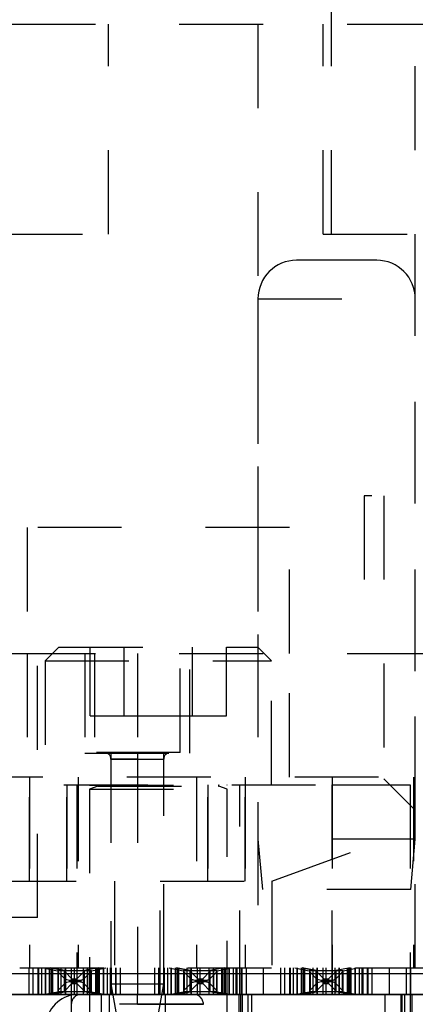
# Model space of a CAD drawing. Header units: inches. Extents: x 1880 to 2363, y -453 to -54.
# Tile 11 of 256: x 1901.337 to 1901.809, y -448.766 to -447.592. Entities that reach past the tile are written whole.
import ezdxf

# ---------------------------------------------------------------- set-up
doc = ezdxf.new("R2010")
doc.units = ezdxf.units.IN
doc.header["$LTSCALE"] = 0.5
doc.header["$MEASUREMENT"] = 0
doc.linetypes.add('HIDDEN', pattern=[0.225, 0.15, -0.075])
doc.layers.add('SID-M-H', color=4, linetype='HIDDEN')
doc.layers.add('SID-M-S', color=105, linetype='Continuous')

msp = doc.modelspace()

# ---------------------------------------------------------------- linework, layer by layer
at = {"layer": 'SID-M-H'}
for p, q in [((1901.70892, -447.84756), (1901.70892, -447.34756)), ((1900.92767, -447.59756), (1901.92767, -447.59756)), ((1901.44317, -447.84756), (1901.44317, -447.59756)), ((1901.62142, -447.59756), (1901.62142, -448.34756)), ((1901.69917, -447.84756), (1901.69917, -447.59756)), ((1901.80892, -448.34756), (1901.80892, -447.59756)), ((1900.91217, -447.84756), (1901.44317, -447.84756)), ((1901.69917, -447.84756), (1902.40617, -447.84756)), ((1901.76292, -447.87881), (1901.66742, -447.87881)), ((1901.62142, -447.92481), (1901.80892, -447.92481)), ((1901.62142, -447.92481), (1901.62142, -448.56881)), ((1901.80892, -448.56881), (1901.80892, -447.92481)), ((1902.35717, -448.15956), (1901.74817, -448.15956)), ((1901.74817, -448.15956), (1901.74817, -448.34756)), ((1901.77142, -448.15956), (1901.77142, -448.49706)), ((1901.65892, -448.19756), (1901.34642, -448.19756)), ((1901.34642, -448.19756), (1901.34642, -448.34756)), ((1901.65892, -448.34756), (1901.65892, -448.19756)), ((1900.92767, -448.34756), (1901.92767, -448.34756)), ((1901.34642, -448.34756), (1901.34642, -448.49506)), ((1901.35877, -448.66252), (1901.35877, -448.34756)), ((1901.38407, -448.34005), (1901.36767, -448.35645)), ((1901.38407, -448.34005), (1901.62127, -448.34005)), ((1901.41517, -448.34756), (1901.41517, -448.46656)), ((1901.42148, -448.42205), (1901.42148, -448.34005)), ((1901.42649, -448.34756), (1901.42649, -448.46567)), ((1901.46207, -448.42205), (1901.46207, -448.34005)), ((1901.47767, -448.34756), (1901.47767, -448.46567)), ((1901.52885, -448.46567), (1901.52885, -448.34756)), ((1901.54017, -448.46656), (1901.54017, -448.34756)), ((1901.54326, -448.42205), (1901.54326, -448.34005)), ((1901.58386, -448.42205), (1901.58386, -448.34005)), ((1901.63767, -448.35645), (1901.62127, -448.34005)), ((1901.62142, -448.34756), (1901.62142, -448.72256)), ((1901.65892, -448.49506), (1901.65892, -448.34756)), ((1901.80892, -448.72256), (1901.80892, -448.34756)), ((1901.36767, -448.35645), (1901.63767, -448.35645)), ((1901.36767, -448.35645), (1901.36767, -448.50405)), ((1901.63767, -448.50405), (1901.63767, -448.35645)), ((1901.42148, -448.42205), (1901.46207, -448.42205)), ((1901.46207, -448.42205), (1901.54326, -448.42205)), ((1901.54326, -448.42205), (1901.58386, -448.42205)), ((1901.52885, -448.46567), (1901.42649, -448.46567)), ((1901.41517, -448.46656), (1901.54017, -448.46656)), ((1901.44617, -448.46656), (1901.44617, -448.72256)), ((1901.44617, -448.47354), (1901.47767, -448.47354)), ((1901.47767, -448.47354), (1901.44617, -448.47354)), ((1901.44617, -448.47354), (1901.44617, -448.74126)), ((1901.47767, -448.47354), (1901.50916, -448.47354)), ((1901.47767, -448.47354), (1901.47767, -448.72256)), ((1901.50916, -448.74126), (1901.50916, -448.47354)), ((1901.50917, -448.72256), (1901.50917, -448.46656)), ((1902.36517, -448.49506), (1898.17767, -448.49506)), ((1901.34922, -448.49506), (1901.34922, -448.72256)), ((1901.34922, -448.49506), (1901.34922, -448.72256)), ((1901.4072, -448.49506), (1901.4072, -448.72256)), ((1901.4072, -448.49506), (1901.4072, -448.72256)), ((1901.54813, -448.49506), (1901.54813, -448.72256)), ((1901.54813, -448.49506), (1901.54813, -448.72256)), ((1901.60611, -448.49506), (1901.60611, -448.72256)), ((1901.60611, -448.49506), (1901.60611, -448.72256)), ((1901.70967, -448.49506), (1901.70967, -448.72256)), ((1901.70967, -448.49506), (1901.70967, -448.72256)), ((1901.92767, -448.49706), (1901.77142, -448.49706)), ((1901.77142, -448.49706), (1901.80892, -448.53456)), ((1901.80671, -448.49506), (1901.80671, -448.72256)), ((1901.80671, -448.49506), (1901.80671, -448.72256)), ((1900.39017, -448.50405), (1901.70967, -448.50405)), ((1901.34922, -448.50405), (1901.34922, -448.61905)), ((1901.34922, -448.61905), (1901.34922, -448.50405)), ((1901.39382, -448.61905), (1901.39382, -448.50405)), ((1901.39382, -448.50405), (1901.39382, -448.61905)), ((1901.40567, -448.50405), (1901.40567, -448.75405)), ((1901.42067, -448.50405), (1901.42067, -448.50445)), ((1901.42067, -448.50445), (1901.58467, -448.50445)), ((1901.43047, -448.50598), (1901.42067, -448.50954)), ((1901.42067, -448.50954), (1901.58467, -448.50954)), ((1901.42067, -448.50954), (1901.42067, -448.99005)), ((1901.43047, -448.50598), (1901.57486, -448.50598)), ((1901.56151, -448.50405), (1901.56151, -448.61905)), ((1901.56151, -448.61905), (1901.56151, -448.50405)), ((1901.58467, -448.50954), (1901.57486, -448.50598)), ((1901.58467, -448.50445), (1901.58467, -448.50405)), ((1901.58467, -448.99005), (1901.58467, -448.50954)), ((1901.59967, -448.75405), (1901.59967, -448.50405)), ((1901.60611, -448.61905), (1901.60611, -448.50405)), ((1901.60611, -448.50405), (1901.60611, -448.61905)), ((1901.70967, -448.75405), (1901.70967, -448.50405)), ((1901.70967, -448.50405), (1901.80267, -448.50405)), ((1901.70967, -448.50405), (1901.70967, -448.5929)), ((1901.70967, -448.5929), (1901.70967, -448.50405)), ((1901.70967, -448.50405), (1901.70967, -448.75405)), ((1901.80267, -448.50405), (1901.80267, -448.75405)), ((1901.92767, -448.53456), (1901.80892, -448.53456)), ((1901.63782, -448.61905), (1901.80267, -448.55905)), ((1901.80892, -448.56881), (1901.62142, -448.56881)), ((1901.62142, -448.56881), (1901.62667, -448.62881)), ((1901.80367, -448.62881), (1901.80892, -448.56881)), ((1900.9048, -448.61905), (1901.45054, -448.61905)), ((1901.45054, -448.61905), (1901.45054, -448.75405)), ((1901.5048, -448.61905), (1901.63782, -448.61905)), ((1901.5048, -448.75405), (1901.5048, -448.61905)), ((1901.80367, -448.62881), (1901.62667, -448.62881)), ((1901.63782, -448.61905), (1901.63782, -448.75405)), ((1901.35877, -448.66252), (1901.28377, -448.66252)), ((1900.53771, -448.72256), (1901.92767, -448.72256)), ((1901.34817, -448.72256), (1901.34817, -448.75405)), ((1901.35317, -448.72256), (1901.35317, -448.75405)), ((1901.35345, -448.75405), (1901.35345, -448.72256)), ((1901.35345, -448.75405), (1901.35345, -448.72256)), ((1901.35892, -448.72256), (1901.35892, -448.75405)), ((1901.36017, -448.75405), (1901.36017, -448.72256)), ((1901.36351, -448.72256), (1901.36351, -448.75405)), ((1901.36542, -448.72256), (1901.38245, -448.72581)), ((1901.36814, -448.75405), (1901.36814, -448.72256)), ((1901.36814, -448.72256), (1901.36814, -448.75405)), ((1901.36814, -448.75405), (1901.36814, -448.72256)), ((1901.36814, -448.75405), (1901.36814, -448.72256)), ((1901.37314, -448.75405), (1901.37314, -448.72256)), ((1901.37314, -448.75405), (1901.37314, -448.72256)), ((1901.37317, -448.72256), (1901.37317, -448.75405)), ((1901.37355, -448.75405), (1901.37355, -448.72256)), ((1901.37355, -448.75405), (1901.37355, -448.72256)), ((1901.37414, -448.72256), (1901.39076, -448.72573)), ((1901.39076, -448.72573), (1901.37414, -448.72256)), ((1901.37561, -448.75405), (1901.37561, -448.72256)), ((1901.37561, -448.75405), (1901.37561, -448.72256)), ((1901.37708, -448.75405), (1901.37708, -448.72256)), ((1901.37708, -448.75405), (1901.37708, -448.72256)), ((1901.38704, -448.75405), (1901.38704, -448.72256)), ((1901.38704, -448.75405), (1901.38704, -448.72256)), ((1901.39192, -448.72256), (1901.39192, -448.75405)), ((1901.39192, -448.75405), (1901.39192, -448.72256)), ((1901.39917, -448.75405), (1901.39917, -448.72256)), ((1901.40217, -448.72256), (1901.40217, -448.75405)), ((1901.41341, -448.75405), (1901.41341, -448.72256)), ((1901.41341, -448.75405), (1901.41341, -448.72256)), ((1901.43119, -448.72256), (1901.41458, -448.72573)), ((1901.43119, -448.72256), (1901.41458, -448.72573)), ((1901.41829, -448.72256), (1901.41829, -448.75405)), ((1901.41829, -448.75405), (1901.41829, -448.72256)), ((1901.42288, -448.72581), (1901.43991, -448.72256)), ((1901.42826, -448.75405), (1901.42826, -448.72256)), ((1901.42826, -448.75405), (1901.42826, -448.72256)), ((1901.42972, -448.72256), (1901.42972, -448.75405)), ((1901.42972, -448.75405), (1901.42972, -448.72256)), ((1901.43178, -448.72256), (1901.43178, -448.75405)), ((1901.43178, -448.75405), (1901.43178, -448.72256)), ((1901.43217, -448.72256), (1901.43217, -448.75405)), ((1901.43219, -448.75405), (1901.43219, -448.72256)), ((1901.43219, -448.75405), (1901.43219, -448.72256)), ((1901.43719, -448.72256), (1901.43719, -448.75405)), ((1901.43719, -448.75405), (1901.43719, -448.72256)), ((1901.43719, -448.75405), (1901.43719, -448.72256)), ((1901.43719, -448.75405), (1901.43719, -448.72256)), ((1901.44182, -448.72256), (1901.44182, -448.75405)), ((1901.44517, -448.72256), (1901.44517, -448.75405)), ((1901.44641, -448.72256), (1901.44641, -448.75405)), ((1901.45188, -448.75405), (1901.45188, -448.72256)), ((1901.45188, -448.75405), (1901.45188, -448.72256)), ((1901.45217, -448.72256), (1901.45217, -448.75405)), ((1901.45717, -448.72256), (1901.45717, -448.75405)), ((1901.47767, -448.72256), (1901.47767, -448.75405)), ((1901.47767, -448.72256), (1901.47767, -448.75405)), ((1901.49817, -448.72256), (1901.49817, -448.75405)), ((1901.50317, -448.72256), (1901.50317, -448.75405)), ((1901.50345, -448.75405), (1901.50345, -448.72256)), ((1901.50345, -448.75405), (1901.50345, -448.72256)), ((1901.50892, -448.72256), (1901.50892, -448.75405)), ((1901.51017, -448.75405), (1901.51017, -448.72256)), ((1901.51351, -448.72256), (1901.51351, -448.75405)), ((1901.51542, -448.72256), (1901.53245, -448.72581)), ((1901.51814, -448.75405), (1901.51814, -448.72256)), ((1901.51814, -448.72256), (1901.51814, -448.75405)), ((1901.51814, -448.75405), (1901.51814, -448.72256)), ((1901.51814, -448.75405), (1901.51814, -448.72256)), ((1901.52314, -448.75405), (1901.52314, -448.72256)), ((1901.52314, -448.75405), (1901.52314, -448.72256)), ((1901.52317, -448.72256), (1901.52317, -448.75405)), ((1901.52355, -448.75405), (1901.52355, -448.72256)), ((1901.52355, -448.75405), (1901.52355, -448.72256)), ((1901.52414, -448.72256), (1901.54076, -448.72573)), ((1901.54076, -448.72573), (1901.52414, -448.72256)), ((1901.52561, -448.75405), (1901.52561, -448.72256)), ((1901.52561, -448.75405), (1901.52561, -448.72256)), ((1901.52708, -448.75405), (1901.52708, -448.72256)), ((1901.52708, -448.75405), (1901.52708, -448.72256)), ((1901.53704, -448.75405), (1901.53704, -448.72256)), ((1901.53704, -448.75405), (1901.53704, -448.72256)), ((1901.54192, -448.72256), (1901.54192, -448.75405)), ((1901.54192, -448.75405), (1901.54192, -448.72256)), ((1901.54917, -448.75405), (1901.54917, -448.72256)), ((1901.55217, -448.72256), (1901.55217, -448.75405)), ((1901.56341, -448.75405), (1901.56341, -448.72256)), ((1901.56341, -448.75405), (1901.56341, -448.72256)), ((1901.58119, -448.72256), (1901.56458, -448.72573)), ((1901.58119, -448.72256), (1901.56458, -448.72573)), ((1901.56829, -448.72256), (1901.56829, -448.75405)), ((1901.56829, -448.75405), (1901.56829, -448.72256)), ((1901.57288, -448.72581), (1901.58991, -448.72256)), ((1901.57826, -448.75405), (1901.57826, -448.72256)), ((1901.57826, -448.75405), (1901.57826, -448.72256)), ((1901.57972, -448.72256), (1901.57972, -448.75405)), ((1901.57972, -448.75405), (1901.57972, -448.72256)), ((1901.58178, -448.72256), (1901.58178, -448.75405)), ((1901.58178, -448.75405), (1901.58178, -448.72256)), ((1901.58217, -448.72256), (1901.58217, -448.75405)), ((1901.58219, -448.75405), (1901.58219, -448.72256)), ((1901.58219, -448.75405), (1901.58219, -448.72256)), ((1901.58719, -448.72256), (1901.58719, -448.75405)), ((1901.58719, -448.75405), (1901.58719, -448.72256)), ((1901.58719, -448.75405), (1901.58719, -448.72256)), ((1901.58719, -448.75405), (1901.58719, -448.72256)), ((1901.59182, -448.72256), (1901.59182, -448.75405)), ((1901.59517, -448.72256), (1901.59517, -448.75405)), ((1901.59641, -448.72256), (1901.59641, -448.75405)), ((1901.60188, -448.75405), (1901.60188, -448.72256)), ((1901.60188, -448.75405), (1901.60188, -448.72256)), ((1901.60217, -448.72256), (1901.60217, -448.75405)), ((1901.60717, -448.72256), (1901.60717, -448.75405)), ((1901.62767, -448.72256), (1901.62767, -448.75405)), ((1901.62767, -448.72256), (1901.62767, -448.75405)), ((1901.64817, -448.72256), (1901.64817, -448.75405)), ((1901.65317, -448.72256), (1901.65317, -448.75405)), ((1901.65345, -448.75405), (1901.65345, -448.72256)), ((1901.65345, -448.75405), (1901.65345, -448.72256)), ((1901.65892, -448.72256), (1901.65892, -448.75405)), ((1901.66017, -448.75405), (1901.66017, -448.72256)), ((1901.66351, -448.72256), (1901.66351, -448.75405)), ((1901.66542, -448.72256), (1901.68245, -448.72581)), ((1901.66814, -448.75405), (1901.66814, -448.72256)), ((1901.66814, -448.72256), (1901.66814, -448.75405)), ((1901.66814, -448.75405), (1901.66814, -448.72256)), ((1901.66814, -448.75405), (1901.66814, -448.72256)), ((1901.67314, -448.75405), (1901.67314, -448.72256)), ((1901.67314, -448.75405), (1901.67314, -448.72256)), ((1901.67317, -448.72256), (1901.67317, -448.75405)), ((1901.67355, -448.75405), (1901.67355, -448.72256)), ((1901.67355, -448.75405), (1901.67355, -448.72256)), ((1901.67414, -448.72256), (1901.69076, -448.72573)), ((1901.69076, -448.72573), (1901.67414, -448.72256)), ((1901.67561, -448.75405), (1901.67561, -448.72256)), ((1901.67561, -448.75405), (1901.67561, -448.72256)), ((1901.67708, -448.75405), (1901.67708, -448.72256)), ((1901.67708, -448.75405), (1901.67708, -448.72256)), ((1901.68704, -448.75405), (1901.68704, -448.72256)), ((1901.68704, -448.75405), (1901.68704, -448.72256)), ((1901.69192, -448.72256), (1901.69192, -448.75405)), ((1901.69192, -448.75405), (1901.69192, -448.72256)), ((1901.69917, -448.75405), (1901.69917, -448.72256)), ((1901.70217, -448.72256), (1901.70217, -448.75405)), ((1901.71341, -448.75405), (1901.71341, -448.72256)), ((1901.71341, -448.75405), (1901.71341, -448.72256)), ((1901.73119, -448.72256), (1901.71458, -448.72573)), ((1901.73119, -448.72256), (1901.71458, -448.72573)), ((1901.71829, -448.72256), (1901.71829, -448.75405)), ((1901.71829, -448.75405), (1901.71829, -448.72256)), ((1901.72288, -448.72581), (1901.73991, -448.72256)), ((1901.72826, -448.75405), (1901.72826, -448.72256)), ((1901.72826, -448.75405), (1901.72826, -448.72256)), ((1901.72972, -448.72256), (1901.72972, -448.75405)), ((1901.72972, -448.75405), (1901.72972, -448.72256)), ((1901.73178, -448.72256), (1901.73178, -448.75405)), ((1901.73178, -448.75405), (1901.73178, -448.72256)), ((1901.73217, -448.72256), (1901.73217, -448.75405)), ((1901.73219, -448.75405), (1901.73219, -448.72256)), ((1901.73219, -448.75405), (1901.73219, -448.72256)), ((1901.73719, -448.72256), (1901.73719, -448.75405)), ((1901.73719, -448.75405), (1901.73719, -448.72256)), ((1901.73719, -448.75405), (1901.73719, -448.72256)), ((1901.73719, -448.75405), (1901.73719, -448.72256)), ((1901.74182, -448.72256), (1901.74182, -448.75405)), ((1901.74517, -448.72256), (1901.74517, -448.75405)), ((1901.74641, -448.72256), (1901.74641, -448.75405)), ((1901.75188, -448.75405), (1901.75188, -448.72256)), ((1901.75188, -448.75405), (1901.75188, -448.72256)), ((1901.75217, -448.72256), (1901.75217, -448.75405)), ((1901.75717, -448.72256), (1901.75717, -448.75405)), ((1901.77767, -448.72256), (1901.77767, -448.75405)), ((1901.77767, -448.72256), (1901.77767, -448.75405)), ((1901.79817, -448.72256), (1901.79817, -448.75405)), ((1901.80317, -448.72256), (1901.80317, -448.75405)), ((1901.80345, -448.75405), (1901.80345, -448.72256)), ((1901.80345, -448.75405), (1901.80345, -448.72256)), ((1901.39106, -448.72581), (1901.38245, -448.72581)), ((1901.38276, -448.72581), (1901.38276, -448.75081)), ((1901.38317, -448.72581), (1901.38317, -448.75081)), ((1901.38347, -448.72762), (1901.38317, -448.727)), ((1901.38347, -448.72762), (1901.38347, -448.74899)), ((1901.39207, -448.73622), (1901.38347, -448.72762)), ((1901.39106, -448.72581), (1901.39076, -448.72573)), ((1901.39076, -448.72573), (1901.39076, -448.75088)), ((1901.39076, -448.75088), (1901.39076, -448.72573)), ((1901.39106, -448.72581), (1901.39076, -448.72573)), ((1901.41427, -448.72581), (1901.39106, -448.72581)), ((1901.39117, -448.75081), (1901.39117, -448.72581)), ((1901.39117, -448.75081), (1901.39117, -448.72581)), ((1901.39974, -448.73538), (1901.39117, -448.72681)), ((1901.39117, -448.72681), (1901.39974, -448.73538)), ((1901.39974, -448.73538), (1901.39974, -448.74124)), ((1901.39974, -448.73538), (1901.40077, -448.73565)), ((1901.39974, -448.74124), (1901.39974, -448.73538)), ((1901.39974, -448.73538), (1901.40077, -448.73565)), ((1901.40077, -448.73565), (1901.40077, -448.74096)), ((1901.40077, -448.73565), (1901.40457, -448.73565)), ((1901.40077, -448.74096), (1901.40077, -448.73565)), ((1901.40077, -448.73565), (1901.40457, -448.73565)), ((1901.40457, -448.73565), (1901.4056, -448.73538)), ((1901.40457, -448.73565), (1901.4056, -448.73538)), ((1901.40457, -448.73565), (1901.40457, -448.74096)), ((1901.40457, -448.74096), (1901.40457, -448.73565)), ((1901.4056, -448.73538), (1901.41417, -448.72681)), ((1901.4056, -448.73538), (1901.41417, -448.72681)), ((1901.4056, -448.73538), (1901.4056, -448.74124)), ((1901.4056, -448.74124), (1901.4056, -448.73538)), ((1901.42186, -448.72762), (1901.41327, -448.73622)), ((1901.41417, -448.72581), (1901.41417, -448.75081)), ((1901.41417, -448.75081), (1901.41417, -448.72581)), ((1901.41458, -448.72573), (1901.41427, -448.72581)), ((1901.41458, -448.72573), (1901.41427, -448.72581)), ((1901.42288, -448.72581), (1901.41427, -448.72581)), ((1901.41458, -448.75088), (1901.41458, -448.72573)), ((1901.41458, -448.75088), (1901.41458, -448.72573)), ((1901.42217, -448.727), (1901.42186, -448.72762)), ((1901.42186, -448.72762), (1901.42186, -448.74899)), ((1901.42217, -448.72581), (1901.42217, -448.75081)), ((1901.42258, -448.72581), (1901.42258, -448.75081)), ((1901.54106, -448.72581), (1901.53245, -448.72581)), ((1901.53276, -448.72581), (1901.53276, -448.75081)), ((1901.53317, -448.72581), (1901.53317, -448.75081)), ((1901.53347, -448.72762), (1901.53317, -448.727)), ((1901.53347, -448.72762), (1901.53347, -448.74899)), ((1901.54207, -448.73622), (1901.53347, -448.72762)), ((1901.54106, -448.72581), (1901.54076, -448.72573)), ((1901.54076, -448.72573), (1901.54076, -448.75088)), ((1901.54076, -448.75088), (1901.54076, -448.72573)), ((1901.54106, -448.72581), (1901.54076, -448.72573)), ((1901.56427, -448.72581), (1901.54106, -448.72581)), ((1901.54117, -448.75081), (1901.54117, -448.72581)), ((1901.54117, -448.75081), (1901.54117, -448.72581)), ((1901.54974, -448.73538), (1901.54117, -448.72681)), ((1901.54117, -448.72681), (1901.54974, -448.73538)), ((1901.54974, -448.73538), (1901.54974, -448.74124)), ((1901.54974, -448.73538), (1901.55077, -448.73565)), ((1901.54974, -448.74124), (1901.54974, -448.73538)), ((1901.54974, -448.73538), (1901.55077, -448.73565)), ((1901.55077, -448.73565), (1901.55077, -448.74096)), ((1901.55077, -448.73565), (1901.55457, -448.73565)), ((1901.55077, -448.74096), (1901.55077, -448.73565)), ((1901.55077, -448.73565), (1901.55457, -448.73565)), ((1901.55457, -448.73565), (1901.5556, -448.73538)), ((1901.55457, -448.73565), (1901.5556, -448.73538)), ((1901.55457, -448.73565), (1901.55457, -448.74096)), ((1901.55457, -448.74096), (1901.55457, -448.73565)), ((1901.5556, -448.73538), (1901.56417, -448.72681)), ((1901.5556, -448.73538), (1901.56417, -448.72681)), ((1901.5556, -448.73538), (1901.5556, -448.74124)), ((1901.5556, -448.74124), (1901.5556, -448.73538)), ((1901.57186, -448.72762), (1901.56327, -448.73622)), ((1901.56417, -448.72581), (1901.56417, -448.75081)), ((1901.56417, -448.75081), (1901.56417, -448.72581)), ((1901.56458, -448.72573), (1901.56427, -448.72581)), ((1901.56458, -448.72573), (1901.56427, -448.72581)), ((1901.57288, -448.72581), (1901.56427, -448.72581)), ((1901.56458, -448.75088), (1901.56458, -448.72573)), ((1901.56458, -448.75088), (1901.56458, -448.72573)), ((1901.57217, -448.727), (1901.57186, -448.72762)), ((1901.57186, -448.72762), (1901.57186, -448.74899)), ((1901.57217, -448.72581), (1901.57217, -448.75081)), ((1901.57258, -448.72581), (1901.57258, -448.75081)), ((1901.69106, -448.72581), (1901.68245, -448.72581)), ((1901.68276, -448.72581), (1901.68276, -448.75081)), ((1901.68317, -448.72581), (1901.68317, -448.75081)), ((1901.68347, -448.72762), (1901.68317, -448.727)), ((1901.68347, -448.72762), (1901.68347, -448.74899)), ((1901.69207, -448.73622), (1901.68347, -448.72762)), ((1901.69106, -448.72581), (1901.69076, -448.72573)), ((1901.69076, -448.72573), (1901.69076, -448.75088)), ((1901.69076, -448.75088), (1901.69076, -448.72573)), ((1901.69106, -448.72581), (1901.69076, -448.72573)), ((1901.71427, -448.72581), (1901.69106, -448.72581)), ((1901.69117, -448.75081), (1901.69117, -448.72581)), ((1901.69117, -448.75081), (1901.69117, -448.72581)), ((1901.69974, -448.73538), (1901.69117, -448.72681)), ((1901.69117, -448.72681), (1901.69974, -448.73538)), ((1901.69974, -448.73538), (1901.69974, -448.74124)), ((1901.69974, -448.73538), (1901.70077, -448.73565)), ((1901.69974, -448.74124), (1901.69974, -448.73538)), ((1901.69974, -448.73538), (1901.70077, -448.73565)), ((1901.70077, -448.73565), (1901.70077, -448.74096)), ((1901.70077, -448.73565), (1901.70457, -448.73565)), ((1901.70077, -448.74096), (1901.70077, -448.73565)), ((1901.70077, -448.73565), (1901.70457, -448.73565)), ((1901.70457, -448.73565), (1901.7056, -448.73538)), ((1901.70457, -448.73565), (1901.7056, -448.73538)), ((1901.70457, -448.73565), (1901.70457, -448.74096)), ((1901.70457, -448.74096), (1901.70457, -448.73565)), ((1901.7056, -448.73538), (1901.71417, -448.72681)), ((1901.7056, -448.73538), (1901.71417, -448.72681)), ((1901.7056, -448.73538), (1901.7056, -448.74124)), ((1901.7056, -448.74124), (1901.7056, -448.73538)), ((1901.72186, -448.72762), (1901.71327, -448.73622)), ((1901.71417, -448.72581), (1901.71417, -448.75081)), ((1901.71417, -448.75081), (1901.71417, -448.72581)), ((1901.71458, -448.72573), (1901.71427, -448.72581)), ((1901.71458, -448.72573), (1901.71427, -448.72581)), ((1901.72288, -448.72581), (1901.71427, -448.72581)), ((1901.71458, -448.75088), (1901.71458, -448.72573)), ((1901.71458, -448.75088), (1901.71458, -448.72573)), ((1901.72217, -448.727), (1901.72186, -448.72762)), ((1901.72186, -448.72762), (1901.72186, -448.74899)), ((1901.72217, -448.72581), (1901.72217, -448.75081)), ((1901.72258, -448.72581), (1901.72258, -448.75081)), ((1901.39207, -448.74039), (1901.38347, -448.74899)), ((1901.39974, -448.74124), (1901.39117, -448.74981)), ((1901.39117, -448.74981), (1901.39974, -448.74124)), ((1901.39207, -448.73622), (1901.39207, -448.74039)), ((1901.39676, -448.73742), (1901.39207, -448.73622)), ((1901.39676, -448.7392), (1901.39207, -448.74039)), ((1901.39676, -448.73742), (1901.39676, -448.7392)), ((1901.40945, -448.73742), (1901.39676, -448.73742)), ((1901.40945, -448.7392), (1901.39676, -448.7392)), ((1901.40077, -448.74096), (1901.39974, -448.74124)), ((1901.39974, -448.74124), (1901.40077, -448.74096)), ((1901.40457, -448.74096), (1901.40077, -448.74096)), ((1901.40077, -448.74096), (1901.40457, -448.74096)), ((1901.4056, -448.74124), (1901.40457, -448.74096)), ((1901.40457, -448.74096), (1901.4056, -448.74124)), ((1901.4056, -448.74124), (1901.41417, -448.74981)), ((1901.4056, -448.74124), (1901.41417, -448.74981)), ((1901.41028, -448.73731), (1901.40945, -448.73742)), ((1901.40945, -448.73742), (1901.40945, -448.7392)), ((1901.41028, -448.73931), (1901.40945, -448.7392)), ((1901.41327, -448.73622), (1901.41028, -448.73731)), ((1901.41028, -448.73731), (1901.41028, -448.73931)), ((1901.41327, -448.74039), (1901.41028, -448.73931)), ((1901.41327, -448.73622), (1901.41327, -448.74039)), ((1901.42186, -448.74899), (1901.41327, -448.74039)), ((1901.44617, -448.74126), (1901.50916, -448.74126)), ((1901.44617, -448.74126), (1901.46005, -448.82)), ((1901.49528, -448.82), (1901.50916, -448.74126)), ((1901.54207, -448.74039), (1901.53347, -448.74899)), ((1901.54974, -448.74124), (1901.54117, -448.74981)), ((1901.54117, -448.74981), (1901.54974, -448.74124)), ((1901.54207, -448.73622), (1901.54207, -448.74039)), ((1901.54676, -448.73742), (1901.54207, -448.73622)), ((1901.54676, -448.7392), (1901.54207, -448.74039)), ((1901.54676, -448.73742), (1901.54676, -448.7392)), ((1901.55945, -448.73742), (1901.54676, -448.73742)), ((1901.55945, -448.7392), (1901.54676, -448.7392)), ((1901.55077, -448.74096), (1901.54974, -448.74124)), ((1901.54974, -448.74124), (1901.55077, -448.74096)), ((1901.55457, -448.74096), (1901.55077, -448.74096)), ((1901.55077, -448.74096), (1901.55457, -448.74096)), ((1901.5556, -448.74124), (1901.55457, -448.74096)), ((1901.55457, -448.74096), (1901.5556, -448.74124)), ((1901.5556, -448.74124), (1901.56417, -448.74981)), ((1901.5556, -448.74124), (1901.56417, -448.74981)), ((1901.56028, -448.73731), (1901.55945, -448.73742)), ((1901.55945, -448.73742), (1901.55945, -448.7392)), ((1901.56028, -448.73931), (1901.55945, -448.7392)), ((1901.56327, -448.73622), (1901.56028, -448.73731)), ((1901.56028, -448.73731), (1901.56028, -448.73931)), ((1901.56327, -448.74039), (1901.56028, -448.73931)), ((1901.56327, -448.73622), (1901.56327, -448.74039)), ((1901.57186, -448.74899), (1901.56327, -448.74039)), ((1901.69207, -448.74039), (1901.68347, -448.74899)), ((1901.69974, -448.74124), (1901.69117, -448.74981)), ((1901.69117, -448.74981), (1901.69974, -448.74124)), ((1901.69207, -448.73622), (1901.69207, -448.74039)), ((1901.69676, -448.73742), (1901.69207, -448.73622)), ((1901.69676, -448.7392), (1901.69207, -448.74039)), ((1901.69676, -448.73742), (1901.69676, -448.7392)), ((1901.70945, -448.73742), (1901.69676, -448.73742)), ((1901.70945, -448.7392), (1901.69676, -448.7392)), ((1901.70077, -448.74096), (1901.69974, -448.74124)), ((1901.69974, -448.74124), (1901.70077, -448.74096)), ((1901.70457, -448.74096), (1901.70077, -448.74096)), ((1901.70077, -448.74096), (1901.70457, -448.74096)), ((1901.7056, -448.74124), (1901.70457, -448.74096)), ((1901.70457, -448.74096), (1901.7056, -448.74124)), ((1901.7056, -448.74124), (1901.71417, -448.74981)), ((1901.7056, -448.74124), (1901.71417, -448.74981)), ((1901.71028, -448.73731), (1901.70945, -448.73742)), ((1901.70945, -448.73742), (1901.70945, -448.7392)), ((1901.71028, -448.73931), (1901.70945, -448.7392)), ((1901.71327, -448.73622), (1901.71028, -448.73731)), ((1901.71028, -448.73731), (1901.71028, -448.73931)), ((1901.71327, -448.74039), (1901.71028, -448.73931)), ((1901.71327, -448.73622), (1901.71327, -448.74039)), ((1901.72186, -448.74899), (1901.71327, -448.74039)), ((1901.36542, -448.75405), (1901.38245, -448.75081)), ((1901.37414, -448.75405), (1901.39076, -448.75088)), ((1901.39076, -448.75088), (1901.37414, -448.75405)), ((1901.39106, -448.75081), (1901.38245, -448.75081)), ((1901.38347, -448.74899), (1901.38317, -448.74961)), ((1901.39076, -448.75088), (1901.39106, -448.75081)), ((1901.39106, -448.75081), (1901.39076, -448.75088)), ((1901.41427, -448.75081), (1901.39106, -448.75081)), ((1901.39867, -448.75405), (1901.39867, -449.75405)), ((1901.40385, -449.93516), (1901.40385, -448.75405)), ((1901.40385, -449.75405), (1901.40385, -448.75405)), ((1901.41427, -448.75081), (1901.41458, -448.75088)), ((1901.41458, -448.75088), (1901.41427, -448.75081)), ((1901.42288, -448.75081), (1901.41427, -448.75081)), ((1901.43119, -448.75405), (1901.41458, -448.75088)), ((1901.43119, -448.75405), (1901.41458, -448.75088)), ((1901.42217, -448.74961), (1901.42186, -448.74899)), ((1901.42288, -448.75081), (1901.43991, -448.75405)), ((1901.43467, -448.75405), (1901.43467, -449.75405)), ((1901.4442, -448.75405), (1901.4442, -448.83279)), ((1901.47885, -449.93516), (1901.47885, -448.75405)), ((1901.47885, -449.75405), (1901.47885, -448.75405)), ((1901.51113, -448.83279), (1901.51113, -448.75405)), ((1901.51542, -448.75405), (1901.53245, -448.75081)), ((1901.52414, -448.75405), (1901.54076, -448.75088)), ((1901.54076, -448.75088), (1901.52414, -448.75405)), ((1901.54106, -448.75081), (1901.53245, -448.75081)), ((1901.53347, -448.74899), (1901.53317, -448.74961)), ((1901.54076, -448.75088), (1901.54106, -448.75081)), ((1901.54106, -448.75081), (1901.54076, -448.75088)), ((1901.56427, -448.75081), (1901.54106, -448.75081)), ((1901.55667, -449.75405), (1901.55667, -448.75405)), ((1901.56427, -448.75081), (1901.56458, -448.75088)), ((1901.56458, -448.75088), (1901.56427, -448.75081)), ((1901.57288, -448.75081), (1901.56427, -448.75081)), ((1901.58119, -448.75405), (1901.56458, -448.75088)), ((1901.58119, -448.75405), (1901.56458, -448.75088)), ((1901.57067, -449.75405), (1901.57067, -448.75405)), ((1901.57217, -448.74961), (1901.57186, -448.74899)), ((1901.57288, -448.75081), (1901.58991, -448.75405)), ((1901.59879, -448.75405), (1901.59879, -449.75405)), ((1901.60073, -448.75405), (1901.60073, -449.75405)), ((1901.60073, -448.75405), (1901.60073, -449.75405)), ((1901.60267, -448.75405), (1901.60267, -449.75405)), ((1901.6092, -448.75405), (1901.6092, -449.75405)), ((1901.6092, -448.75405), (1901.6092, -449.75405)), ((1901.61362, -448.75405), (1901.61362, -449.75405)), ((1901.61362, -448.75405), (1901.61362, -449.75405)), ((1901.66542, -448.75405), (1901.68245, -448.75081)), ((1901.67414, -448.75405), (1901.69076, -448.75088)), ((1901.69076, -448.75088), (1901.67414, -448.75405)), ((1901.69106, -448.75081), (1901.68245, -448.75081)), ((1901.68347, -448.74899), (1901.68317, -448.74961)), ((1901.69076, -448.75088), (1901.69106, -448.75081)), ((1901.69106, -448.75081), (1901.69076, -448.75088)), ((1901.71427, -448.75081), (1901.69106, -448.75081)), ((1901.71427, -448.75081), (1901.71458, -448.75088)), ((1901.71458, -448.75088), (1901.71427, -448.75081)), ((1901.72288, -448.75081), (1901.71427, -448.75081)), ((1901.73119, -448.75405), (1901.71458, -448.75088)), ((1901.73119, -448.75405), (1901.71458, -448.75088)), ((1901.72217, -448.74961), (1901.72186, -448.74899)), ((1901.72288, -448.75081), (1901.73991, -448.75405)), ((1901.77267, -448.75405), (1901.77267, -449.75405)), ((1901.79171, -448.75405), (1901.79171, -449.75405)), ((1901.79267, -448.75405), (1901.79267, -449.75405)), ((1901.79613, -448.75405), (1901.79613, -449.75405)), ((1901.80267, -448.75405), (1901.80267, -449.75405)), ((1901.80461, -448.75405), (1901.80461, -449.75405)), ((1901.80654, -449.75405), (1901.80654, -448.75405)), ((1901.55641, -448.76587), (1901.39893, -448.76587)), ((1901.39893, -448.76587), (1901.39893, -449.79342)), ((1901.47767, -448.76587), (1901.55641, -448.76587))]:
    msp.add_line(p, q, dxfattribs=at)
for centre, radius, start, end in [((1901.66742, -447.92481), 0.046, 90, 180), ((1901.76292, -447.92481), 0.046, 0, 90), ((1901.4383, -448.47354), 0.00787, 0, 90), ((1901.51704, -448.47354), 0.00787, 90, 180), ((1901.4302, -448.50524), 0.000787, 290, 90), ((1901.57513, -448.50524), 0.000787, 90, 250), ((1901.40766, -448.79342), 0.03937, 90, 170), ((1901.41074, -448.76587), 0.01181, 90, 180), ((1901.5446, -448.76587), 0.01181, 0, 90)]:
    msp.add_arc(centre, radius, start, end, dxfattribs=at)
for points in [[(1901.47767, -448.46567), (1901.47767, -448.46581), (1901.47767, -448.4661), (1901.47767, -448.46823), (1901.47767, -448.47087), (1901.47767, -448.47268), (1901.47767, -448.47354)], [(1901.47767, -448.76587), (1901.47767, -448.76419), (1901.47767, -448.76071), (1901.47767, -448.75675), (1901.47767, -448.75444), (1901.47767, -448.75418), (1901.47767, -448.75405)]]:
    msp.add_open_spline(points, degree=3, knots=[0, 0, 0, 0, 0.2702613, 0.5624294, 0.7897364, 1, 1, 1, 1], dxfattribs=at)
at = {"layer": 'SID-M-S'}
for p, q in [((1900.95267, -448.72905), (1901.90267, -448.72905)), ((1900.96302, -448.75405), (1901.89231, -448.75405)), ((1901.89231, -448.75405), (1900.96302, -448.75405))]:
    msp.add_line(p, q, dxfattribs=at)

doc.saveas('drawing.dxf')
